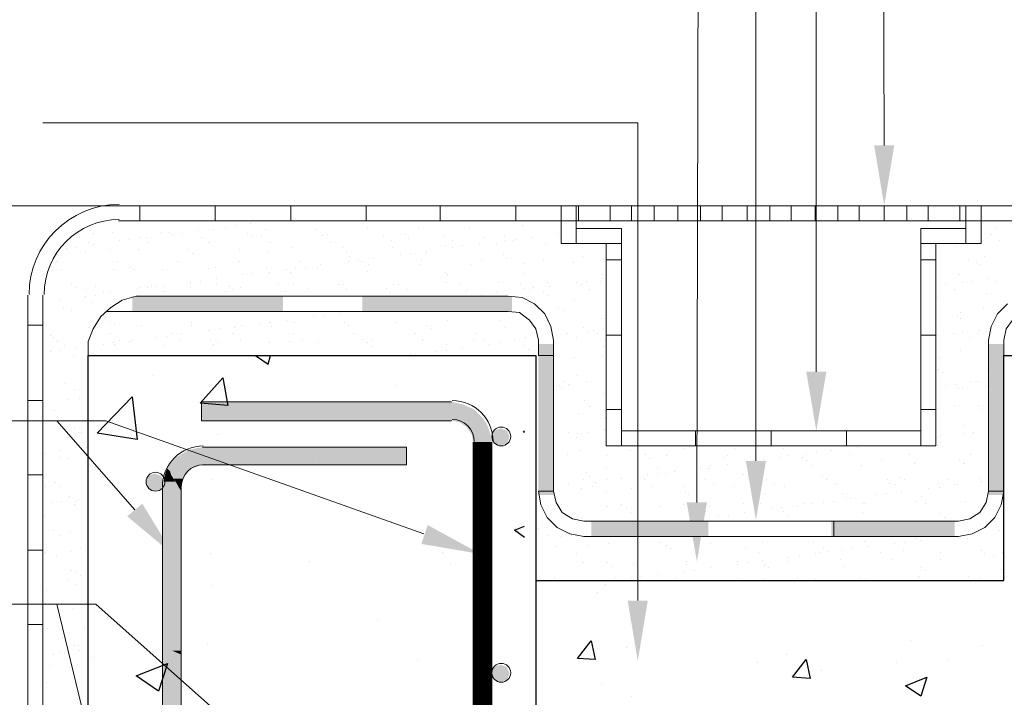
# Model space of a CAD drawing. Header units: metres. Extents: x -18 to 342, y 4 to 63.
# Tile 28 of 173: x 29.01 to 36.55, y 44.55 to 49.74. Entities that reach past the tile are written whole.
import ezdxf

# ---------------------------------------------------------------- set-up
doc = ezdxf.new("R2010")
doc.units = ezdxf.units.M
doc.header["$MEASUREMENT"] = 0
for name, color, linetype in [('PDF3_furn', 7, 'Continuous'), ('PDF3_hatch', 7, 'Continuous'), ('PDF3_hatch-borshi', 7, 'Continuous'), ('PDF3_Isogam', 7, 'Continuous'), ('PDF3_kaff', 7, 'Continuous'), ('PDF3_SECTION', 7, 'Continuous'), ('PDF3_textt', 7, 'Continuous'), ('PDF3_wall', 7, 'Continuous')]:
    doc.layers.add(name, color=color, linetype=linetype)

msp = doc.modelspace()

# ---------------------------------------------------------------- linework, layer by layer
at = {"layer": 'PDF3_furn', "lineweight": 18}
msp.add_lwpolyline([(36.2068, 48.3165), (33.2885, 48.3165), (33.2885, 48.2009), (36.2068, 48.2009)], close=True, dxfattribs=at)
for points in [[(33.5293, 48.3165), (33.5293, 48.2009)], [(33.6931, 48.3165), (33.6931, 48.2009)], [(33.8664, 48.3165), (33.8664, 48.2009)], [(34.0494, 48.3165), (34.0494, 48.2009)], [(34.2228, 48.3165), (34.2228, 48.2009)], [(34.3865, 48.3165), (34.3865, 48.2009)], [(34.5791, 48.3165), (34.5791, 48.2009)], [(34.7525, 48.3165), (34.7525, 48.2009)], [(34.9162, 48.3165), (34.9162, 48.2009)], [(35.0992, 48.3165), (35.0992, 48.2009)], [(35.2726, 48.3165), (35.2726, 48.2009)], [(35.4363, 48.3165), (35.4363, 48.2009)], [(35.6289, 48.3165), (35.6289, 48.2009)], [(35.8023, 48.3165), (35.8023, 48.2009)], [(35.966, 48.3165), (35.966, 48.2009)]]:
    msp.add_lwpolyline(points, dxfattribs=at)
at = {"layer": 'PDF3_hatch', "lineweight": 25}
for points in [[(30.8133, 47.1704), (30.9096, 47.103), (30.9289, 47.1704)], [(30.0332, 47.0163), (30.0332, 47.0163)], [(31.8824, 46.9393), (31.8824, 46.9393)], [(32.2965, 46.8044), (32.2965, 46.8044)], [(30.5244, 46.5636), (30.5244, 46.5636)], [(32.8744, 46.5829), (32.8648, 46.5829), (32.8744, 46.5925)], [(32.6625, 46.5059), (32.6625, 46.5059)], [(31.3527, 46.3325), (31.3527, 46.3325)], [(30.4859, 46.2169), (30.4859, 46.2169)], [(32.8744, 45.7739), (32.7974, 45.8317), (32.8744, 45.8606)], [(30.4666, 45.6487), (30.4666, 45.6487)], [(32.2484, 45.6583), (32.2484, 45.6583)], [(31.2275, 45.5909), (31.2275, 45.5909)], [(32.3062, 45.5716), (32.3062, 45.5716)], [(30.4859, 45.4079), (30.4859, 45.4079)], [(33.4908, 45.4175), (33.4908, 45.4175)], [(33.433, 45.3501), (33.433, 45.3501)], [(31.7476, 45.1382), (31.7476, 45.1382)], [(30.4473, 44.9649), (30.4473, 44.9649)], [(35.8312, 44.9841), (35.8312, 44.9841)], [(33.6545, 44.936), (33.6545, 44.936)], [(34.8777, 44.8782), (34.8777, 44.8782)], [(36.3802, 44.9456), (36.3802, 44.9456)], [(29.5805, 44.8589), (29.5805, 44.8589)], [(32.0558, 44.8397), (32.0558, 44.8397)], [(34.6562, 44.8204), (34.6562, 44.8204)], [(35.7252, 44.8204), (35.7252, 44.8204)], [(36.1105, 44.83), (36.1105, 44.83)], [(35.1474, 44.753), (35.1474, 44.753)], [(33.4619, 44.6567), (33.4619, 44.6567)], [(35.0414, 44.7145), (35.0414, 44.7145)], [(33.6931, 44.5604), (33.6931, 44.5604)]]:
    msp.add_lwpolyline(points, dxfattribs=at)
for points in [[(30.5629, 46.997), (30.6014, 46.7852), (30.3896, 46.8044)], [(29.5998, 46.5733), (29.8695, 46.8526), (29.908, 46.5251)], [(33.3849, 44.9841), (33.4138, 44.8397), (33.2789, 44.8493)], [(30.1391, 44.8108), (30.0717, 44.5989), (29.8984, 44.7145)], [(35.0318, 44.8397), (35.0607, 44.6952), (34.9258, 44.7048)], [(35.9564, 44.7048), (35.9082, 44.5604), (35.7927, 44.6374)]]:
    msp.add_lwpolyline(points, close=True, dxfattribs=at)
at = {"layer": 'PDF3_hatch-borshi', "lineweight": 18}
for points in [[(32.4314, 48.2009), (32.4314, 48.2009)], [(29.5516, 48.1239), (29.5516, 48.1239)], [(29.7154, 48.1143), (29.7154, 48.1143)], [(30.091, 48.1143), (30.091, 48.1143)], [(30.1584, 48.1143), (30.1584, 48.1143)], [(30.3799, 48.1239), (30.3799, 48.1239)], [(30.4955, 48.1335), (30.4955, 48.1335)], [(30.5822, 48.1528), (30.5822, 48.1528)], [(30.6592, 48.1624), (30.6592, 48.1624)], [(30.7748, 48.1817), (30.7748, 48.1817)], [(30.8904, 48.1335), (30.8904, 48.1335)], [(31.2756, 48.1335), (31.2756, 48.1335)], [(31.6705, 48.1528), (31.6705, 48.1528)], [(32.0654, 48.1528), (32.0654, 48.1528)], [(32.4506, 48.1528), (32.4506, 48.1528)], [(32.8551, 48.1624), (32.8551, 48.1624)], [(36.4861, 48.1528), (36.4861, 48.1528)], [(29.465, 48.0757), (29.465, 48.0757)], [(29.5709, 48.1046), (29.5709, 48.1046)], [(29.7732, 48.0468), (29.7732, 48.0468)], [(29.8502, 48.0565), (29.8502, 48.0565)], [(29.9273, 48.0757), (29.9273, 48.0757)], [(29.9754, 48.0757), (29.9754, 48.0757)], [(30.1777, 48.095), (30.1777, 48.095)], [(30.2547, 48.1046), (30.2547, 48.1046)], [(30.3992, 48.0757), (30.3992, 48.0757)], [(30.7555, 48.1046), (30.7555, 48.1046)], [(30.7844, 48.0854), (30.7844, 48.0854)], [(30.8615, 48.0854), (30.8615, 48.0854)], [(31.3238, 48.0854), (31.3238, 48.0854)], [(31.3623, 48.095), (31.3623, 48.095)], [(31.7957, 48.0854), (31.7957, 48.0854)], [(31.8535, 48.0468), (31.8535, 48.0468)], [(31.9594, 48.095), (31.9594, 48.095)], [(31.9883, 48.0661), (31.9883, 48.0661)], [(32.258, 48.0854), (32.258, 48.0854)], [(32.3254, 48.0468), (32.3254, 48.0468)], [(32.5662, 48.0757), (32.5662, 48.0757)], [(32.7203, 48.0854), (32.7203, 48.0854)], [(32.7299, 48.0468), (32.7299, 48.0468)], [(32.7877, 48.0468), (32.7877, 48.0468)], [(32.807, 48.0565), (32.807, 48.0565)], [(32.9322, 48.0757), (32.9322, 48.0757)], [(33.1344, 48.1046), (33.1344, 48.1046)], [(36.4476, 48.095), (36.4476, 48.095)], [(36.515, 48.0468), (36.515, 48.0468)], [(29.3686, 47.9891), (29.3686, 47.9891)], [(29.4457, 47.9987), (29.4457, 47.9987)], [(29.5324, 48.0372), (29.5324, 48.0372)], [(29.5709, 48.018), (29.5709, 48.018)], [(29.7057, 47.9794), (29.7057, 47.9794)], [(29.9176, 47.9794), (29.9176, 47.9794)], [(29.9947, 48.0372), (29.9947, 48.0372)], [(30.3029, 47.9794), (30.3029, 47.9794)], [(30.3029, 47.9794), (30.3029, 47.9794)], [(30.457, 48.0372), (30.457, 48.0372)], [(30.6881, 47.9794), (30.6881, 47.9794)], [(30.9289, 48.0372), (30.9289, 48.0372)], [(31.0926, 47.9987), (31.0926, 47.9987)], [(31.3912, 48.0372), (31.3912, 48.0372)], [(31.4779, 47.9987), (31.4779, 47.9987)], [(31.8631, 47.9987), (31.8631, 47.9987)], [(32.1232, 47.9698), (32.1232, 47.9698)], [(32.2676, 48.0083), (32.2676, 48.0083)], [(32.3254, 47.9987), (32.3254, 47.9987)], [(32.4025, 48.0083), (32.4025, 48.0083)], [(32.5277, 48.018), (32.5277, 48.018)], [(32.6625, 48.018), (32.6625, 48.018)], [(33.0381, 48.018), (33.0381, 48.018)], [(36.1779, 48.018), (36.1779, 48.018)], [(29.2916, 47.8927), (29.2916, 47.8927)], [(29.5131, 47.9602), (29.5131, 47.9602)], [(29.7539, 47.8927), (29.7539, 47.8927)], [(30.2162, 47.8927), (30.2162, 47.8927)], [(30.3318, 47.9505), (30.3318, 47.9505)], [(30.6881, 47.8927), (30.6881, 47.8927)], [(30.9096, 47.9602), (30.9096, 47.9602)], [(31.1504, 47.8927), (31.1504, 47.8927)], [(31.5068, 47.9602), (31.5068, 47.9602)], [(31.526, 47.8927), (31.526, 47.8927)], [(31.5357, 47.9313), (31.5357, 47.9313)], [(31.6031, 47.9024), (31.6031, 47.9024)], [(31.6223, 47.8927), (31.6223, 47.8927)], [(31.7187, 47.912), (31.7187, 47.912)], [(31.9209, 47.9409), (31.9209, 47.9409)], [(31.998, 47.9505), (31.998, 47.9505)], [(32.0846, 47.9024), (32.0846, 47.9024)], [(32.1135, 47.9505), (32.1135, 47.9505)], [(32.5469, 47.9024), (32.5469, 47.9024)], [(32.7107, 47.9409), (32.7107, 47.9409)], [(32.7396, 47.912), (32.7396, 47.912)], [(33.0189, 47.9024), (33.0189, 47.9024)], [(33.3174, 47.9313), (33.3174, 47.9313)], [(33.4812, 47.9024), (33.4812, 47.9024)], [(36.2742, 47.9024), (36.2742, 47.9024)], [(36.3994, 47.9313), (36.3994, 47.9313)], [(29.2531, 47.8542), (29.2531, 47.8542)], [(29.3301, 47.8253), (29.3301, 47.8253)], [(29.725, 47.8253), (29.725, 47.8253)], [(29.8502, 47.8446), (29.8502, 47.8446)], [(29.8791, 47.8253), (29.8791, 47.8253)], [(30.1006, 47.8253), (30.1006, 47.8253)], [(30.457, 47.835), (30.457, 47.835)], [(30.5051, 47.8446), (30.5051, 47.8446)], [(30.9, 47.8446), (30.9, 47.8446)], [(31.0541, 47.8253), (31.0541, 47.8253)], [(31.1215, 47.835), (31.1215, 47.835)], [(31.1986, 47.8446), (31.1986, 47.8446)], [(31.2853, 47.8446), (31.2853, 47.8446)], [(31.3141, 47.8639), (31.3141, 47.8639)], [(31.6705, 47.8157), (31.6705, 47.8157)], [(31.6801, 47.8639), (31.6801, 47.8639)], [(32.075, 47.8639), (32.075, 47.8639)], [(32.4603, 47.8639), (32.4603, 47.8639)], [(32.8648, 47.8735), (32.8648, 47.8735)], [(33.25, 47.8831), (33.25, 47.8831)], [(36.332, 47.8831), (36.332, 47.8831)], [(36.3609, 47.8639), (36.3609, 47.8639)], [(30.3896, 47.7386), (30.3896, 47.7386)], [(30.5148, 47.7579), (30.5148, 47.7579)], [(30.717, 47.7868), (30.717, 47.7868)], [(30.7941, 47.7964), (30.7941, 47.7964)], [(30.9193, 47.8061), (30.9193, 47.8061)], [(31.083, 47.8061), (31.083, 47.8061)], [(32.2676, 47.8061), (32.2676, 47.8061)], [(32.2869, 47.7868), (32.2869, 47.7868)], [(32.8744, 47.7964), (32.8744, 47.7964)], [(33.3463, 47.7386), (33.3463, 47.7386)], [(33.4523, 47.7386), (33.4523, 47.7386)], [(33.4715, 47.7868), (33.4715, 47.7868)], [(33.4715, 47.7579), (33.4715, 47.7579)], [(33.5004, 47.7675), (33.5004, 47.7675)], [(36.2068, 47.7868), (36.2068, 47.7868)], [(36.3031, 47.7386), (36.3031, 47.7386)], [(36.4283, 47.7579), (36.4283, 47.7579)], [(36.4861, 47.7386), (36.4861, 47.7386)], [(29.4072, 47.7194), (29.4072, 47.7194)], [(29.4361, 47.6905), (29.4361, 47.6905)], [(29.5227, 47.6712), (29.5227, 47.6712)], [(29.5902, 47.7001), (29.5902, 47.7001)], [(29.648, 47.6616), (29.648, 47.6616)], [(29.908, 47.6809), (29.908, 47.6809)], [(29.9273, 47.6905), (29.9273, 47.6905)], [(29.985, 47.6905), (29.985, 47.6905)], [(30.0139, 47.7001), (30.0139, 47.7001)], [(30.0525, 47.7001), (30.0525, 47.7001)], [(30.1102, 47.7001), (30.1102, 47.7001)], [(30.1102, 47.6616), (30.1102, 47.6616)], [(30.3125, 47.729), (30.3125, 47.729)], [(30.3125, 47.6905), (30.3125, 47.6905)], [(30.5148, 47.7098), (30.5148, 47.7098)], [(30.5822, 47.6616), (30.5822, 47.6616)], [(30.6111, 47.7001), (30.6111, 47.7001)], [(30.64, 47.6712), (30.64, 47.6712)], [(30.6978, 47.6905), (30.6978, 47.6905)], [(30.9867, 47.7098), (30.9867, 47.7098)], [(31.0445, 47.6616), (31.0445, 47.6616)], [(31.1023, 47.7098), (31.1023, 47.7098)], [(31.2178, 47.6809), (31.2178, 47.6809)], [(31.449, 47.7098), (31.449, 47.7098)], [(31.4875, 47.7098), (31.4875, 47.7098)], [(31.5068, 47.6712), (31.5068, 47.6712)], [(31.815, 47.6809), (31.815, 47.6809)], [(31.8728, 47.7098), (31.8728, 47.7098)], [(31.9113, 47.7098), (31.9113, 47.7098)], [(31.9787, 47.6712), (31.9787, 47.6712)], [(32.2773, 47.729), (32.2773, 47.729)], [(32.3832, 47.7098), (32.3832, 47.7098)], [(32.4217, 47.6616), (32.4217, 47.6616)], [(32.441, 47.6712), (32.441, 47.6712)], [(32.6721, 47.729), (32.6721, 47.729)], [(32.8455, 47.7098), (32.8455, 47.7098)], [(32.8648, 47.6809), (32.8648, 47.6809)], [(32.9129, 47.6712), (32.9129, 47.6712)], [(32.9418, 47.6905), (32.9418, 47.6905)], [(33.0189, 47.6616), (33.0189, 47.6616)], [(33.0478, 47.729), (33.0478, 47.729)], [(33.067, 47.7001), (33.067, 47.7001)], [(33.2693, 47.729), (33.2693, 47.729)], [(33.3078, 47.7098), (33.3078, 47.7098)], [(33.3752, 47.6712), (33.3752, 47.6712)], [(36.1009, 47.7194), (36.1009, 47.7194)], [(36.1683, 47.6712), (36.1683, 47.6712)], [(36.2261, 47.729), (36.2261, 47.729)], [(29.3109, 47.5942), (29.3109, 47.5942)], [(29.5131, 47.6231), (29.5131, 47.6231)], [(29.5902, 47.6327), (29.5902, 47.6327)], [(29.7057, 47.652), (29.7057, 47.652)], [(31.8439, 47.652), (31.8439, 47.652)], [(32.5469, 47.6327), (32.5469, 47.6327)], [(32.6625, 47.652), (32.6625, 47.652)], [(33.0478, 47.6327), (33.0478, 47.6327)], [(33.2597, 47.5942), (33.2597, 47.5942)], [(36.0334, 47.6134), (36.0334, 47.6134)], [(36.4091, 47.6423), (36.4091, 47.6423)], [(29.3398, 47.5364), (29.3398, 47.5364)], [(29.4072, 47.5171), (29.4072, 47.5171)], [(29.5613, 47.5749), (29.5613, 47.5749)], [(33.1344, 47.5268), (33.1344, 47.5268)], [(33.173, 47.5171), (33.173, 47.5171)], [(36.3898, 47.5268), (36.3898, 47.5268)], [(31.0541, 47.4401), (31.0541, 47.4401)], [(31.2564, 47.469), (31.2564, 47.469)], [(31.3334, 47.4786), (31.3334, 47.4786)], [(31.4586, 47.4882), (31.4586, 47.4882)], [(32.2869, 47.4401), (32.2869, 47.4401)], [(32.5951, 47.5075), (32.5951, 47.5075)], [(32.6818, 47.4401), (32.6818, 47.4401)], [(33.0574, 47.4401), (33.0574, 47.4401)], [(33.4619, 47.4497), (33.4619, 47.4497)], [(36.1875, 47.4786), (36.1875, 47.4786)], [(36.2164, 47.4979), (36.2164, 47.4979)], [(36.2164, 47.4497), (36.2164, 47.4497)], [(29.5324, 47.3823), (29.5324, 47.3823)], [(29.7057, 47.4304), (29.7057, 47.4304)], [(29.7346, 47.4112), (29.7346, 47.4112)], [(29.9369, 47.4016), (29.9369, 47.4016)], [(30.3221, 47.4208), (30.3221, 47.4208)], [(30.3221, 47.4016), (30.3221, 47.4016)], [(30.457, 47.363), (30.457, 47.363)], [(30.534, 47.3727), (30.534, 47.3727)], [(30.6496, 47.3823), (30.6496, 47.3823)], [(30.7074, 47.4016), (30.7074, 47.4016)], [(30.8519, 47.4112), (30.8519, 47.4112)], [(30.9193, 47.4208), (30.9193, 47.4208)], [(30.9289, 47.4208), (30.9289, 47.4208)], [(30.9385, 47.3919), (30.9385, 47.3919)], [(31.1119, 47.4208), (31.1119, 47.4208)], [(31.4971, 47.4208), (31.4971, 47.4208)], [(31.526, 47.4016), (31.526, 47.4016)], [(31.8824, 47.4208), (31.8824, 47.4208)], [(32.1232, 47.4016), (32.1232, 47.4016)], [(32.1521, 47.3727), (32.1521, 47.3727)], [(32.7299, 47.3823), (32.7299, 47.3823)], [(33.3271, 47.3823), (33.3271, 47.3823)], [(33.4041, 47.363), (33.4041, 47.363)], [(33.4812, 47.3727), (33.4812, 47.3727)], [(36.3609, 47.363), (36.3609, 47.363)], [(36.4379, 47.3727), (36.4379, 47.3727)], [(29.2434, 47.3245), (29.2434, 47.3245)], [(29.2627, 47.3052), (29.2627, 47.3052)], [(29.3012, 47.286), (29.3012, 47.286)], [(29.7057, 47.3341), (29.7057, 47.3341)], [(29.7732, 47.286), (29.7732, 47.286)], [(29.8695, 47.286), (29.8695, 47.286)], [(30.0525, 47.3052), (30.0525, 47.3052)], [(30.1295, 47.3149), (30.1295, 47.3149)], [(30.168, 47.3341), (30.168, 47.3341)], [(30.2355, 47.286), (30.2355, 47.286)], [(30.2451, 47.3341), (30.2451, 47.3341)], [(30.4666, 47.286), (30.4666, 47.286)], [(30.64, 47.3341), (30.64, 47.3341)], [(30.6978, 47.2956), (30.6978, 47.2956)], [(31.1023, 47.3341), (31.1023, 47.3341)], [(31.1697, 47.2956), (31.1697, 47.2956)], [(31.5646, 47.3341), (31.5646, 47.3341)], [(31.632, 47.2956), (31.632, 47.2956)], [(31.6994, 47.286), (31.6994, 47.286)], [(32.0365, 47.3341), (32.0365, 47.3341)], [(32.0943, 47.2956), (32.0943, 47.2956)], [(32.0943, 47.286), (32.0943, 47.286)], [(32.4795, 47.286), (32.4795, 47.286)], [(32.4988, 47.3341), (32.4988, 47.3341)], [(32.5662, 47.2956), (32.5662, 47.2956)], [(32.7974, 47.286), (32.7974, 47.286)], [(32.884, 47.3052), (32.884, 47.3052)], [(32.9707, 47.3341), (32.9707, 47.3341)], [(33.2019, 47.3341), (33.2019, 47.3341)], [(33.2693, 47.3052), (33.2693, 47.3052)], [(33.356, 47.3534), (33.356, 47.3534)], [(33.433, 47.3341), (33.433, 47.3341)], [(33.4908, 47.2956), (33.4908, 47.2956)], [(36.0334, 47.3245), (36.0334, 47.3245)], [(36.1586, 47.3341), (36.1586, 47.3341)], [(36.2261, 47.3438), (36.2261, 47.3438)], [(36.2838, 47.3052), (36.2838, 47.3052)], [(36.3416, 47.3341), (36.3416, 47.3341)], [(36.4091, 47.3534), (36.4091, 47.3534)], [(29.2916, 47.2764), (29.2916, 47.2764)], [(29.3205, 47.2089), (29.3205, 47.2089)], [(29.3494, 47.2475), (29.3494, 47.2475)], [(29.4457, 47.2282), (29.4457, 47.2282)], [(29.648, 47.2571), (29.648, 47.2571)], [(29.725, 47.2667), (29.725, 47.2667)], [(29.7346, 47.2571), (29.7346, 47.2571)], [(29.8502, 47.2764), (29.8502, 47.2764)], [(30.1199, 47.2475), (30.1199, 47.2475)], [(30.4955, 47.2571), (30.4955, 47.2571)], [(30.5244, 47.2667), (30.5244, 47.2667)], [(30.9193, 47.2667), (30.9193, 47.2667)], [(31.0734, 47.2764), (31.0734, 47.2764)], [(31.2949, 47.2667), (31.2949, 47.2667)], [(31.6705, 47.2667), (31.6705, 47.2667)], [(31.6994, 47.2378), (31.6994, 47.2378)], [(32.2773, 47.2571), (32.2773, 47.2571)], [(32.2773, 47.2089), (32.2773, 47.2089)], [(32.4025, 47.2282), (32.4025, 47.2282)], [(32.6047, 47.2571), (32.6047, 47.2571)], [(32.6818, 47.2667), (32.6818, 47.2667)], [(32.8744, 47.2475), (32.8744, 47.2475)], [(32.9033, 47.2186), (32.9033, 47.2186)], [(33.4812, 47.2378), (33.4812, 47.2378)], [(36.2164, 47.2089), (36.2164, 47.2089)], [(29.2434, 47.1993), (29.2434, 47.1993)], [(29.4168, 47.1608), (29.4168, 47.1608)], [(31.998, 47.18), (31.998, 47.18)], [(32.2002, 47.1993), (32.2002, 47.1993)], [(33.2597, 47.1511), (33.2597, 47.1511)], [(33.4715, 47.1704), (33.4715, 47.1704)], [(36.0527, 47.1511), (36.0527, 47.1511)], [(36.0431, 47.0645), (36.0431, 47.0645)], [(36.4187, 47.0645), (36.4187, 47.0645)], [(33.2789, 47.0163), (33.2789, 47.0163)], [(36.072, 47.0356), (36.072, 47.0356)], [(29.359, 46.9585), (29.359, 46.9585)], [(29.359, 46.9585), (29.359, 46.9585)], [(29.4264, 46.9104), (29.4264, 46.9104)], [(33.1441, 46.9393), (33.1441, 46.9393)], [(33.1537, 46.92), (33.1537, 46.92)], [(33.1826, 46.9682), (33.1826, 46.9682)], [(33.2115, 46.9393), (33.2115, 46.9393)], [(33.2211, 46.9489), (33.2211, 46.9489)], [(33.3463, 46.9682), (33.3463, 46.9682)], [(36.1009, 46.9393), (36.1009, 46.9393)], [(36.1779, 46.9489), (36.1779, 46.9489)], [(36.1972, 46.92), (36.1972, 46.92)], [(36.2261, 46.92), (36.2261, 46.92)], [(36.2935, 46.9682), (36.2935, 46.9682)], [(36.3416, 46.9682), (36.3416, 46.9682)], [(36.4091, 46.9296), (36.4091, 46.9296)], [(29.3783, 46.8333), (29.3783, 46.8333)], [(29.465, 46.8429), (29.465, 46.8429)], [(33.4812, 46.8815), (33.4812, 46.8815)], [(33.3367, 46.8237), (33.3367, 46.8237)], [(33.3752, 46.7755), (33.3752, 46.7755)], [(36.0334, 46.7659), (36.0334, 46.7659)], [(36.1683, 46.7852), (36.1683, 46.7852)], [(36.3513, 46.7852), (36.3513, 46.7852)], [(36.3802, 46.7563), (36.3802, 46.7563)], [(29.2723, 46.7466), (29.2723, 46.7466)], [(33.2885, 46.7274), (33.2885, 46.7274)], [(33.4908, 46.6888), (33.4908, 46.6888)], [(29.3686, 46.6696), (29.3686, 46.6696)], [(29.4264, 46.6118), (29.4264, 46.6118)], [(36.2357, 46.6311), (36.2357, 46.6311)], [(29.4553, 46.5829), (29.4553, 46.5829)], [(29.4842, 46.5829), (29.4842, 46.5829)], [(33.2115, 46.5829), (33.2115, 46.5829)], [(33.2693, 46.5444), (33.2693, 46.5444)], [(33.2789, 46.5733), (33.2789, 46.5733)], [(33.356, 46.5829), (33.356, 46.5829)], [(33.4812, 46.6022), (33.4812, 46.6022)], [(33.4908, 46.5925), (33.4908, 46.5925)], [(36.0334, 46.5444), (36.0334, 46.5444)], [(36.0623, 46.554), (36.0623, 46.554)], [(36.2357, 46.5733), (36.2357, 46.5733)], [(36.3127, 46.5829), (36.3127, 46.5829)], [(29.5227, 46.4673), (29.5227, 46.4673)], [(34.0879, 46.4577), (34.0879, 46.4577)], [(34.4828, 46.4577), (34.4828, 46.4577)], [(34.8584, 46.4577), (34.8584, 46.4577)], [(35.2629, 46.477), (35.2629, 46.477)], [(35.4267, 46.4673), (35.4267, 46.4673)], [(36.0334, 46.477), (36.0334, 46.477)], [(36.0623, 46.5059), (36.0623, 46.5059)], [(29.1953, 46.4192), (29.1953, 46.4192)], [(29.3109, 46.3903), (29.3109, 46.3903)], [(29.3205, 46.4384), (29.3205, 46.4384)], [(29.3783, 46.3806), (29.3783, 46.3806)], [(33.2019, 46.4095), (33.2019, 46.4095)], [(33.2982, 46.4384), (33.2982, 46.4384)], [(33.5004, 46.3999), (33.5004, 46.3999)], [(33.6834, 46.4384), (33.6834, 46.4384)], [(33.799, 46.4095), (33.799, 46.4095)], [(33.8279, 46.3806), (33.8279, 46.3806)], [(33.9627, 46.3999), (33.9627, 46.3999)], [(34.4058, 46.3903), (34.4058, 46.3903)], [(34.425, 46.3999), (34.425, 46.3999)], [(34.8295, 46.3903), (34.8295, 46.3903)], [(34.897, 46.3999), (34.897, 46.3999)], [(35.0029, 46.3903), (35.0029, 46.3903)], [(35.0318, 46.4095), (35.0318, 46.4095)], [(35.1088, 46.4288), (35.1088, 46.4288)], [(35.2244, 46.4384), (35.2244, 46.4384)], [(35.3593, 46.4095), (35.3593, 46.4095)], [(35.8216, 46.4095), (35.8216, 46.4095)], [(36.2935, 46.4095), (36.2935, 46.4095)], [(33.5004, 46.3036), (33.5004, 46.3036)], [(33.8953, 46.3036), (33.8953, 46.3036)], [(34.2228, 46.3036), (34.2228, 46.3036)], [(34.2806, 46.3036), (34.2806, 46.3036)], [(34.2998, 46.3229), (34.2998, 46.3229)], [(34.425, 46.3325), (34.425, 46.3325)], [(34.6273, 46.3614), (34.6273, 46.3614)], [(34.6851, 46.3229), (34.6851, 46.3229)], [(34.7043, 46.371), (34.7043, 46.371)], [(35.0318, 46.3614), (35.0318, 46.3614)], [(35.0703, 46.3229), (35.0703, 46.3229)], [(35.4556, 46.3229), (35.4556, 46.3229)], [(35.6097, 46.371), (35.6097, 46.371)], [(35.8601, 46.3421), (35.8601, 46.3421)], [(36.2068, 46.371), (36.2068, 46.371)], [(36.2357, 46.3421), (36.2357, 46.3421)], [(36.2453, 46.3421), (36.2453, 46.3421)], [(33.0959, 46.2843), (33.0959, 46.2843)], [(33.3463, 46.2747), (33.3463, 46.2747)], [(33.3752, 46.2458), (33.3752, 46.2458)], [(33.8183, 46.2554), (33.8183, 46.2554)], [(33.8953, 46.2651), (33.8953, 46.2651)], [(33.9531, 46.2651), (33.9531, 46.2651)], [(34.0205, 46.2843), (34.0205, 46.2843)], [(34.5502, 46.2554), (34.5502, 46.2554)], [(35.157, 46.2458), (35.157, 46.2458)], [(35.7541, 46.2362), (35.7541, 46.2362)], [(29.2049, 46.1688), (29.2049, 46.1688)], [(29.282, 46.1977), (29.282, 46.1977)], [(29.3109, 46.1688), (29.3109, 46.1688)], [(33.2115, 46.1784), (33.2115, 46.1784)], [(33.3271, 46.2169), (33.3271, 46.2169)], [(33.3945, 46.1688), (33.3945, 46.1688)], [(33.4138, 46.1977), (33.4138, 46.1977)], [(33.5004, 46.2169), (33.5004, 46.2169)], [(33.616, 46.2265), (33.616, 46.2265)], [(33.7894, 46.2169), (33.7894, 46.2169)], [(33.8568, 46.1688), (33.8568, 46.1688)], [(34.0976, 46.1688), (34.0976, 46.1688)], [(34.2613, 46.2169), (34.2613, 46.2169)], [(34.3191, 46.1784), (34.3191, 46.1784)], [(34.4828, 46.1688), (34.4828, 46.1688)], [(34.5791, 46.2265), (34.5791, 46.2265)], [(34.7236, 46.2169), (34.7236, 46.2169)], [(34.791, 46.1784), (34.791, 46.1784)], [(34.8681, 46.1688), (34.8681, 46.1688)], [(35.1859, 46.2169), (35.1859, 46.2169)], [(35.2533, 46.1784), (35.2533, 46.1784)], [(35.2726, 46.188), (35.2726, 46.188)], [(35.6578, 46.2169), (35.6578, 46.2169)], [(35.6675, 46.188), (35.6675, 46.188)], [(35.7156, 46.1784), (35.7156, 46.1784)], [(35.783, 46.2169), (35.783, 46.2169)], [(36.0431, 46.188), (36.0431, 46.188)], [(36.0527, 46.1591), (36.0527, 46.1591)], [(36.1201, 46.2169), (36.1201, 46.2169)], [(36.1683, 46.1784), (36.1683, 46.1784)], [(36.1875, 46.1784), (36.1875, 46.1784)], [(36.3609, 46.2265), (36.3609, 46.2265)], [(36.3705, 46.2073), (36.3705, 46.2073)], [(29.3879, 46.0917), (29.3879, 46.0917)], [(33.3078, 46.1495), (33.3078, 46.1495)], [(33.5004, 46.1302), (33.5004, 46.1302)], [(33.6931, 46.1495), (33.6931, 46.1495)], [(34.1072, 46.1206), (34.1072, 46.1206)], [(34.1265, 46.1013), (34.1265, 46.1013)], [(34.714, 46.111), (34.714, 46.111)], [(35.3111, 46.111), (35.3111, 46.111)], [(35.34, 46.0821), (35.34, 46.0821)], [(35.5711, 46.1013), (35.5711, 46.1013)], [(35.6482, 46.111), (35.6482, 46.111)], [(35.7638, 46.1206), (35.7638, 46.1206)], [(35.9179, 46.0917), (35.9179, 46.0917)], [(35.966, 46.1495), (35.966, 46.1495)], [(29.2531, 46.0436), (29.2531, 46.0436)], [(29.3301, 46.0532), (29.3301, 46.0532)], [(29.4264, 46.0243), (29.4264, 46.0243)], [(29.4361, 46.0532), (29.4361, 46.0532)], [(29.4553, 46.0628), (29.4553, 46.0628)], [(33.1537, 46.0243), (33.1537, 46.0243)], [(33.5101, 46.0147), (33.5101, 46.0147)], [(33.616, 46.0243), (33.616, 46.0243)], [(33.9049, 46.0147), (33.9049, 46.0147)], [(34.0879, 46.0243), (34.0879, 46.0243)], [(34.2902, 46.0147), (34.2902, 46.0147)], [(34.5502, 46.0339), (34.5502, 46.0339)], [(34.6851, 46.0339), (34.6851, 46.0339)], [(34.8392, 46.005), (34.8392, 46.005)], [(34.9644, 46.0147), (34.9644, 46.0147)], [(35.0125, 46.0339), (35.0125, 46.0339)], [(35.0799, 46.0339), (35.0799, 46.0339)], [(35.1666, 46.0436), (35.1666, 46.0436)], [(35.2437, 46.0532), (35.2437, 46.0532)], [(35.3689, 46.0725), (35.3689, 46.0725)], [(35.4652, 46.0339), (35.4652, 46.0339)], [(35.4845, 46.0339), (35.4845, 46.0339)], [(35.8697, 46.0532), (35.8697, 46.0532)], [(35.9468, 46.0339), (35.9468, 46.0339)], [(36.255, 46.0532), (36.255, 46.0532)], [(36.5439, 46.0628), (36.5439, 46.0628)], [(29.1953, 45.9472), (29.1953, 45.9472)], [(33.6545, 45.9954), (33.6545, 45.9954)], [(33.6834, 45.9665), (33.6834, 45.9665)], [(34.2613, 45.9761), (34.2613, 45.9761)], [(34.3576, 45.9376), (34.3576, 45.9376)], [(34.4347, 45.9472), (34.4347, 45.9472)], [(34.5599, 45.9665), (34.5599, 45.9665)], [(34.7621, 45.9954), (34.7621, 45.9954)], [(34.8584, 45.9761), (34.8584, 45.9761)], [(34.8873, 45.9472), (34.8873, 45.9472)], [(35.4652, 45.9665), (35.4652, 45.9665)], [(36.0623, 45.9569), (36.0623, 45.9569)], [(36.0912, 45.928), (36.0912, 45.928)], [(34.1554, 45.9087), (34.1554, 45.9087)], [(29.2627, 45.8317), (29.2627, 45.8317)], [(29.3205, 45.7931), (29.3205, 45.7931)], [(29.3975, 45.8124), (29.3975, 45.8124)], [(32.9803, 45.8413), (32.9803, 45.8413)], [(33.0478, 45.7931), (33.0478, 45.7931)], [(33.1537, 45.7835), (33.1537, 45.7835)], [(33.2308, 45.7931), (33.2308, 45.7931)], [(36.1105, 45.7835), (36.1105, 45.7835)], [(36.3031, 45.8028), (36.3031, 45.8028)], [(36.515, 45.8317), (36.515, 45.8317)], [(33.1152, 45.7065), (33.1152, 45.7065)], [(33.3656, 45.7161), (33.3656, 45.7161)], [(33.5197, 45.7257), (33.5197, 45.7257)], [(33.9146, 45.7354), (33.9146, 45.7354)], [(33.9627, 45.7161), (33.9627, 45.7161)], [(34.2998, 45.7257), (34.2998, 45.7257)], [(34.6947, 45.745), (34.6947, 45.745)], [(35.0896, 45.745), (35.0896, 45.745)], [(35.4748, 45.745), (35.4748, 45.745)], [(35.5037, 45.7065), (35.5037, 45.7065)], [(35.706, 45.7257), (35.706, 45.7257)], [(35.783, 45.7354), (35.783, 45.7354)], [(35.8793, 45.7643), (35.8793, 45.7643)], [(35.9082, 45.7546), (35.9082, 45.7546)], [(36.2646, 45.7643), (36.2646, 45.7643)], [(29.1953, 45.6487), (29.1953, 45.6487)], [(29.2049, 45.6583), (29.2049, 45.6583)], [(29.2916, 45.639), (29.2916, 45.639)], [(29.3975, 45.6679), (29.3975, 45.6679)], [(29.4746, 45.6872), (29.4746, 45.6872)], [(33.2693, 45.6487), (33.2693, 45.6487)], [(33.7412, 45.6487), (33.7412, 45.6487)], [(33.9916, 45.6872), (33.9916, 45.6872)], [(34.2035, 45.6583), (34.2035, 45.6583)], [(34.5695, 45.6968), (34.5695, 45.6968)], [(34.6658, 45.6583), (34.6658, 45.6583)], [(34.9836, 45.6294), (34.9836, 45.6294)], [(35.0992, 45.6487), (35.0992, 45.6487)], [(35.1377, 45.6583), (35.1377, 45.6583)], [(35.1666, 45.6968), (35.1666, 45.6968)], [(35.1955, 45.6679), (35.1955, 45.6679)], [(35.3015, 45.6776), (35.3015, 45.6776)], [(35.3785, 45.6872), (35.3785, 45.6872)], [(35.6, 45.6583), (35.6, 45.6583)], [(35.7734, 45.6776), (35.7734, 45.6776)], [(36.0623, 45.6583), (36.0623, 45.6583)], [(36.3705, 45.6776), (36.3705, 45.6776)], [(36.3994, 45.6487), (36.3994, 45.6487)], [(36.4668, 45.6294), (36.4668, 45.6294)], [(36.5343, 45.6583), (36.5343, 45.6583)], [(33.3271, 45.5813), (33.3271, 45.5813)], [(33.5101, 45.5813), (33.5101, 45.5813)], [(33.539, 45.5524), (33.539, 45.5524)], [(33.7123, 45.5716), (33.7123, 45.5716)], [(34.1168, 45.5909), (34.1168, 45.5909)], [(34.1168, 45.5716), (34.1168, 45.5716)], [(34.5021, 45.5909), (34.5021, 45.5909)], [(34.5021, 45.5716), (34.5021, 45.5716)], [(34.5791, 45.5813), (34.5791, 45.5813)], [(34.6947, 45.6005), (34.6947, 45.6005)], [(34.714, 45.562), (34.714, 45.562)], [(34.8873, 45.5909), (34.8873, 45.5909)], [(34.897, 45.6198), (34.897, 45.6198)], [(35.2918, 45.6102), (35.2918, 45.6102)], [(35.3207, 45.5524), (35.3207, 45.5524)], [(35.6867, 45.6102), (35.6867, 45.6102)], [(36.0623, 45.6102), (36.0623, 45.6102)], [(29.4072, 45.5235), (29.4072, 45.5235)], [(29.4457, 45.5042), (29.4457, 45.5042)], [(29.4746, 45.4849), (29.4746, 45.4849)], [(33.7701, 45.4753), (33.7701, 45.4753)], [(33.8953, 45.4946), (33.8953, 45.4946)], [(34.0976, 45.5138), (34.0976, 45.5138)], [(34.1746, 45.5235), (34.1746, 45.5235)], [(34.2998, 45.5427), (34.2998, 45.5427)], [(34.7429, 45.5427), (34.7429, 45.5427)], [(35.889, 45.4753), (35.889, 45.4753)], [(35.9179, 45.5427), (35.9179, 45.5427)], [(35.9468, 45.5235), (35.9468, 45.5235)], [(36.2742, 45.4753), (36.2742, 45.4753)], [(36.5246, 45.5331), (36.5246, 45.5331)], [(29.3783, 45.4561), (29.3783, 45.4561)], [(29.4457, 45.4175), (29.4457, 45.4175)], [(33.0574, 45.4464), (33.0574, 45.4464)], [(33.1056, 45.4657), (33.1056, 45.4657)], [(33.5679, 45.4657), (33.5679, 45.4657)], [(33.6931, 45.4657), (33.6931, 45.4657)], [(33.9242, 45.4464), (33.9242, 45.4464)], [(34.0398, 45.4657), (34.0398, 45.4657)], [(34.5021, 45.4657), (34.5021, 45.4657)], [(34.7043, 45.4561), (34.7043, 45.4561)], [(34.9644, 45.4657), (34.9644, 45.4657)], [(35.0992, 45.4561), (35.0992, 45.4561)], [(35.4363, 45.4657), (35.4363, 45.4657)], [(35.4845, 45.4561), (35.4845, 45.4561)], [(35.8986, 45.4657), (35.8986, 45.4657)], [(36.3609, 45.4657), (36.3609, 45.4657)], [(29.2145, 45.3694), (29.2145, 45.3694)], [(29.2049, 45.2731), (29.2049, 45.2731)], [(29.2049, 45.2634), (29.2049, 45.2634)], [(29.3301, 45.2731), (29.3301, 45.2731)], [(29.4168, 45.2345), (29.4168, 45.2345)], [(29.2242, 45.0804), (29.2242, 45.0804)], [(29.3012, 45.0901), (29.3012, 45.0901)], [(29.3301, 45.0708), (29.3301, 45.0708)], [(29.5035, 45.0804), (29.5035, 45.0804)], [(29.2627, 44.8782), (29.2627, 44.8782)], [(29.3205, 44.8974), (29.3205, 44.8974)], [(29.3494, 44.8878), (29.3494, 44.8878)], [(29.4264, 44.9456), (29.4264, 44.9456)], [(29.4553, 44.9456), (29.4553, 44.9456)], [(29.465, 44.9071), (29.465, 44.9071)], [(29.2338, 44.7915), (29.2338, 44.7915)], [(29.2145, 44.6663), (29.2145, 44.6663)], [(29.4361, 44.6567), (29.4361, 44.6567)]]:
    msp.add_lwpolyline(points, dxfattribs=at)
at = {"layer": 'PDF3_Isogam', "lineweight": 13}
for points in [[(36.5439, 47.1704), (36.5439, 47.286), (36.5632, 47.3727), (36.6113, 47.4401), (36.6884, 47.4979), (36.775, 47.5075), (38.7976, 47.5075), (39.4429, 48.1432)], [(36.5728, 47.5653), (36.4957, 47.4882), (36.4476, 47.3919), (36.4283, 47.286), (36.4283, 46.1302), (36.4091, 46.0436), (36.3609, 45.9665), (36.2838, 45.9184), (36.1972, 45.8991), (33.3271, 45.8991), (33.2404, 45.9184), (33.1633, 45.9665), (33.1152, 46.0436), (33.0959, 46.1302), (33.0959, 47.286), (33.0767, 47.3919), (33.0285, 47.4882), (32.9515, 47.5653), (32.8551, 47.6134), (32.7492, 47.6231), (29.8984, 47.6231), (29.7924, 47.5942), (29.7057, 47.5364), (29.6287, 47.469), (29.5709, 47.3727), (29.5324, 47.2764), (29.5324, 47.1704)], [(33.0959, 47.1704), (32.9803, 47.1704), (32.9803, 47.286), (32.9611, 47.3727), (32.9129, 47.4401), (32.8359, 47.4979), (32.7492, 47.5075), (29.6672, 47.5075)], [(33.0959, 46.1302), (32.9803, 46.1302), (32.9996, 46.0243), (33.0478, 45.928), (33.1248, 45.8509), (33.2211, 45.8028), (33.3271, 45.7835), (36.1972, 45.7835), (36.3031, 45.8028), (36.3994, 45.8509), (36.4765, 45.928), (36.5246, 46.0243), (36.5439, 46.1302), (36.4283, 46.1302)], [(35.2437, 45.8991), (35.2437, 45.7835)]]:
    msp.add_lwpolyline(points, dxfattribs=at)
at = {"layer": 'PDF3_Isogam', "transparency": 33554559}
for points in [[(29.8695, 47.5075), (31.0252, 47.5075), (29.8695, 47.6231)], [(31.0252, 47.5075), (29.8695, 47.6231), (31.0252, 47.6231)], [(31.632, 47.5075), (32.7781, 47.5075), (31.632, 47.6231)], [(32.7781, 47.5075), (31.632, 47.6231), (32.7781, 47.6231)], [(32.9803, 46.1013), (33.0959, 46.1013), (32.9803, 47.2571)], [(33.0959, 46.1013), (32.9803, 47.2571), (33.0959, 47.2571)], [(36.4283, 46.1013), (36.5439, 46.1013), (36.4283, 47.2571)], [(36.5439, 46.1013), (36.4283, 47.2571), (36.5439, 47.2571)], [(33.3849, 45.7835), (34.2806, 45.7835), (33.3849, 45.8991)], [(34.2806, 45.7835), (33.3849, 45.8991), (34.2806, 45.8991)], [(35.2244, 45.7835), (36.1683, 45.7835), (35.2244, 45.8991)], [(36.1683, 45.7835), (35.2244, 45.8991), (36.1683, 45.8991)]]:
    msp.add_solid(points, dxfattribs=at)
at = {"layer": 'PDF3_kaff', "lineweight": 20}
for points in [[(-0.3147, 48.3165), (29.7635, 48.3165), (30.7941, 48.3165)], [(29.9273, 48.3165), (29.9273, 48.2009)], [(30.1006, 48.3165), (37.9886, 48.3165), (37.9886, 48.2009)], [(30.5051, 48.3165), (30.5051, 48.2009)], [(31.083, 48.3165), (31.083, 48.2009)], [(31.6609, 48.3165), (31.6609, 48.2009)], [(32.2291, 48.3165), (32.2291, 48.2009)], [(32.807, 48.3165), (32.807, 48.2009)], [(33.1537, 48.3165), (33.1537, 48.0276), (33.616, 48.0276)], [(33.2693, 48.3165), (33.2693, 48.0276)], [(36.3705, 48.3165), (36.3705, 48.0276), (35.9082, 48.0276)], [(36.255, 48.3165), (36.255, 48.0276)], [(29.7635, 48.2009), (30.7941, 48.2009)], [(30.0428, 48.2009), (38.0175, 48.2009)], [(33.2693, 48.1432), (33.616, 48.1432), (33.2693, 48.1432)], [(33.616, 48.1432), (33.616, 46.5925), (35.9082, 46.5925), (35.9082, 48.1432)], [(36.255, 48.1432), (35.9082, 48.1432), (36.255, 48.1432)], [(33.5004, 48.0276), (33.5004, 46.477), (36.0238, 46.477), (36.0238, 48.0276)], [(33.5004, 47.9024), (33.616, 47.9024)], [(35.9082, 47.9024), (36.0238, 47.9024)], [(29.0701, 47.6327), (29.0701, 43.395)], [(29.1857, 47.6327), (29.1857, 43.395)], [(29.1857, 47.4016), (29.0701, 47.4016)], [(33.5004, 47.3245), (33.616, 47.3245)], [(35.9082, 47.3245), (36.0238, 47.3245)], [(29.1857, 46.8237), (29.0701, 46.8237)], [(33.5004, 46.7563), (33.616, 46.7563)], [(35.9082, 46.7563), (36.0238, 46.7563)], [(33.616, 46.5925), (33.616, 46.477)], [(34.1842, 46.5925), (34.1842, 46.477)], [(35.34, 46.5925), (35.34, 46.477)], [(35.9082, 46.5925), (35.9082, 46.477)], [(29.1857, 46.2554), (29.0701, 46.2554)], [(29.1857, 45.6776), (29.0701, 45.6776)], [(29.1857, 45.1093), (29.0701, 45.1093)]]:
    msp.add_lwpolyline(points, dxfattribs=at)
at = {"layer": 'PDF3_kaff', "lineweight": 30}
msp.add_lwpolyline([(32.9611, 45.4464), (36.5439, 45.4464), (36.5439, 47.1704), (39.4429, 47.1704)], dxfattribs=at)
at = {"layer": 'PDF3_kaff', "lineweight": 20}
msp.add_lwpolyline([(34.7621, 46.477), (34.7621, 46.5925)], close=True, dxfattribs=at)
for radius in [0.6886, 0.5731]:
    msp.add_arc((29.7683, 47.6375), radius, 90, 180, dxfattribs=at)
at = {"layer": 'PDF3_SECTION', "lineweight": 18}
for points in [[(32.3158, 46.6696), (30.3992, 46.6696), (30.3992, 46.8141), (32.3158, 46.8141)], [(30.4088, 46.4673), (31.9691, 46.4673), (31.9691, 46.3325), (30.4088, 46.3325)], [(32.4795, 34.2935), (32.4795, 46.5059)], [(32.624, 34.2935), (32.624, 46.5059), (32.624, 36.1908)], [(30.1006, 46.1591), (30.1006, 34.5632)], [(30.2451, 46.1591), (30.2451, 34.5632)]]:
    msp.add_lwpolyline(points, dxfattribs=at)
at = {"layer": 'PDF3_SECTION', "lineweight": 0, "const_width": 0.1445}
msp.add_lwpolyline([(32.5518, 44.1655), (32.5518, 44.387), (32.5518, 46.5059)], dxfattribs=at)
at = {"layer": 'PDF3_SECTION', "lineweight": 0}
msp.add_lwpolyline([(30.1969, 46.2073), (30.1102, 46.2073), (30.1969, 46.2073)], dxfattribs=at)
at = {"layer": 'PDF3_SECTION', "lineweight": 18}
for centre in [(32.6962, 46.5492), (30.0476, 46.2025), (32.6962, 44.7385)]:
    msp.add_circle(centre, 0.0722, dxfattribs=at)
for centre, radius, start, end in [((32.3206, 46.5107), 0.313, 0.0055, 90), ((32.3206, 46.5107), 0.1685, 0.00549, 90.00001), ((30.4136, 46.1639), 0.313, 90.00001, 179.99999), ((30.4136, 46.1639), 0.1685, 90.00001, 179.99999)]:
    msp.add_arc(centre, radius, start, end, dxfattribs=at)
at = {"layer": 'PDF3_SECTION', "transparency": 33554559}
for points in [[(30.3992, 46.7948), (31.0252, 46.7948), (30.3992, 46.8141)], [(31.0252, 46.7948), (30.3992, 46.8141), (31.0156, 46.8141)], [(30.3992, 46.7563), (31.0445, 46.7563), (30.3992, 46.7948)], [(31.0445, 46.7563), (30.3992, 46.7948), (31.0252, 46.7948)], [(30.3992, 46.6792), (31.0926, 46.6792), (30.3992, 46.7563)], [(31.0926, 46.6792), (30.3992, 46.7563), (31.0445, 46.7563)], [(31.0252, 46.7948), (32.4025, 46.7948), (31.0156, 46.8141)], [(32.4025, 46.7948), (31.0156, 46.8141), (32.3158, 46.8141)], [(31.0445, 46.7563), (32.4892, 46.7563), (31.0252, 46.7948)], [(32.4892, 46.7563), (31.0252, 46.7948), (32.4025, 46.7948)], [(31.0926, 46.6792), (32.5662, 46.6792), (31.0445, 46.7563)], [(32.5662, 46.6792), (31.0445, 46.7563), (32.4892, 46.7563)], [(30.3992, 46.6696), (31.0926, 46.6696), (30.3992, 46.6792)], [(31.0926, 46.6696), (30.3992, 46.6792), (31.0926, 46.6792)], [(31.0926, 46.6696), (32.5662, 46.6696), (31.0926, 46.6792)], [(32.5662, 46.6696), (31.0926, 46.6792), (32.5662, 46.6792)], [(32.3736, 46.66), (32.5758, 46.66), (32.3158, 46.6696)], [(32.5758, 46.66), (32.3158, 46.6696), (32.5662, 46.6696)], [(32.4314, 46.6214), (32.5951, 46.6214), (32.3736, 46.66)], [(32.5951, 46.6214), (32.3736, 46.66), (32.5758, 46.66)], [(32.4506, 46.5925), (32.6047, 46.5925), (32.4314, 46.6214)], [(32.6047, 46.5925), (32.4314, 46.6214), (32.5951, 46.6214)], [(32.6914, 46.6118), (32.6433, 46.5925), (32.7396, 46.5925)], [(32.4699, 46.5636), (32.6144, 46.5636), (32.4506, 46.5925)], [(32.6144, 46.5636), (32.4506, 46.5925), (32.6047, 46.5925)], [(32.4795, 46.5059), (32.624, 46.5059), (32.4699, 46.5636)], [(32.624, 46.5059), (32.4699, 46.5636), (32.6144, 46.5636)], [(32.624, 46.5444), (32.7588, 46.5444), (32.6433, 46.5925)], [(32.624, 46.5444), (32.6433, 46.4962), (32.7396, 46.4962)], [(32.624, 46.5444), (32.7588, 46.5444), (32.7396, 46.4962)], [(32.7588, 46.5444), (32.6433, 46.5925), (32.7396, 46.5925)], [(30.3029, 46.4481), (31.2371, 46.4481), (30.4088, 46.4673)], [(31.2371, 46.4481), (30.4088, 46.4673), (31.2178, 46.4673)], [(31.3045, 46.3325), (31.9691, 46.3325), (31.2178, 46.4673)], [(31.9691, 46.3325), (31.2178, 46.4673), (31.9691, 46.4673)], [(32.6433, 46.4962), (32.7396, 46.4962), (32.6914, 46.477)], [(30.1584, 46.3325), (31.3045, 46.3325), (30.2066, 46.3903)], [(30.2066, 46.3903), (31.266, 46.3903), (30.3029, 46.4481)], [(31.3045, 46.3325), (30.2066, 46.3903), (31.266, 46.3903)], [(31.266, 46.3903), (30.3029, 46.4481), (31.2371, 46.4481)], [(30.1391, 46.3036), (30.1295, 46.2843), (30.1584, 46.2843)], [(30.1391, 46.3036), (30.3221, 46.3036), (30.1488, 46.3132)], [(30.1584, 46.2843), (30.2932, 46.2843), (30.1391, 46.3036)], [(30.2932, 46.2843), (30.1391, 46.3036), (30.3221, 46.3036)], [(30.1488, 46.3132), (30.351, 46.3132), (30.1584, 46.3325)], [(30.3221, 46.3036), (30.1488, 46.3132), (30.351, 46.3132)], [(30.351, 46.3132), (30.1584, 46.3325), (30.4088, 46.3325)], [(29.9754, 46.1977), (30.1102, 46.1977), (29.9947, 46.2458)], [(30.0428, 46.2651), (29.9947, 46.2458), (30.091, 46.2458)], [(30.1102, 46.1977), (29.9947, 46.2458), (30.091, 46.2458)], [(30.1102, 46.2073), (30.1969, 46.2073), (30.1199, 46.2554)], [(30.1199, 46.2554), (30.168, 46.2554), (30.1295, 46.2843)], [(30.1969, 46.2073), (30.1199, 46.2554), (30.168, 46.2554)], [(30.168, 46.2554), (30.1295, 46.2843), (30.1584, 46.2843)], [(30.1873, 46.2265), (30.2547, 46.2265), (30.1584, 46.2843)], [(30.2547, 46.2265), (30.1584, 46.2843), (30.2932, 46.2843)], [(29.9754, 46.1977), (29.9947, 46.1495), (30.091, 46.1495)], [(29.9754, 46.1977), (30.1102, 46.1977), (30.091, 46.1495)], [(30.1006, 46.1688), (30.2162, 46.1688), (30.1102, 46.188)], [(30.2258, 46.1688), (30.2258, 46.1688), (30.1006, 46.1688)], [(30.2258, 46.1688), (30.1006, 46.1688), (30.2162, 46.1688)], [(30.1006, 46.1591), (30.2258, 46.1591), (30.1006, 46.1688)], [(30.2258, 46.1591), (30.1006, 46.1688), (30.2258, 46.1688)], [(30.1006, 46.1302), (30.2451, 46.1302), (30.1006, 46.1591)], [(30.2451, 46.1302), (30.1006, 46.1591), (30.2258, 46.1591)], [(30.1006, 35.6226), (30.2451, 35.6226), (30.1006, 46.1591)], [(30.2451, 35.6226), (30.1006, 46.1591), (30.2451, 46.1591)], [(30.1969, 46.2073), (30.1969, 46.2073), (30.1102, 46.2073)], [(30.1102, 46.1977), (30.2066, 46.1977), (30.1102, 46.2073)], [(30.2066, 46.1977), (30.1102, 46.2073), (30.1969, 46.2073)], [(30.1102, 46.188), (30.2066, 46.188), (30.1102, 46.1977)], [(30.2066, 46.188), (30.1102, 46.1977), (30.2066, 46.1977)], [(30.2162, 46.1688), (30.1102, 46.188), (30.2066, 46.188)], [(30.1873, 46.2265), (30.2258, 46.1591), (30.2451, 46.1591)], [(30.1873, 46.2265), (30.2547, 46.2265), (30.2451, 46.1591)], [(30.2258, 46.1591), (30.2451, 46.1591), (30.2451, 46.1302)], [(29.9947, 46.1495), (30.091, 46.1495), (30.0428, 46.1302)], [(30.1006, 44.9167), (30.2451, 44.9167), (30.1006, 46.1302)], [(30.2451, 44.9167), (30.1006, 46.1302), (30.2451, 46.1302)], [(30.1006, 44.9167), (30.1777, 44.9071), (30.2451, 44.9071)], [(30.1006, 44.9167), (30.2451, 44.9167), (30.2451, 44.9071)], [(30.1777, 44.9071), (30.2451, 44.9071), (30.2451, 44.8782)], [(32.6914, 44.8011), (32.6433, 44.7819), (32.7396, 44.7819)], [(32.624, 44.7337), (32.7588, 44.7337), (32.6433, 44.7819)], [(32.624, 44.7337), (32.6433, 44.6856), (32.7396, 44.6856)], [(32.624, 44.7337), (32.7588, 44.7337), (32.7396, 44.6856)], [(32.7588, 44.7337), (32.6433, 44.7819), (32.7396, 44.7819)], [(32.6433, 44.6856), (32.7396, 44.6856), (32.6914, 44.6663)]]:
    msp.add_solid(points, dxfattribs=at)
at = {"layer": 'PDF3_textt', "lineweight": 20}
for points in [[(35.6289, 48.7788), (35.6097, 54.2879), (29.0123, 54.2879)], [(35.1088, 47.0452), (35.1088, 52.9299), (29.0123, 52.9299)], [(34.6465, 46.3614), (34.6465, 51.5333), (29.0123, 51.5333)], [(34.1939, 46.0436), (34.2035, 50.2042), (29.0123, 50.2042)], [(33.7412, 45.2923), (33.7412, 48.9522), (29.1857, 48.9522)], [(32.1039, 45.8028), (29.6672, 46.6696), (26.8742, 46.6696), (29.2916, 46.6696), (29.8887, 45.9858)], [(32.364, 42.7978), (29.5902, 45.2634), (26.8742, 45.2634), (29.2916, 45.2634), (29.9273, 42.6437)]]:
    msp.add_lwpolyline(points, dxfattribs=at)
at = {"layer": 'PDF3_textt', "transparency": 33554559}
for points in [[(35.706, 48.7788), (35.6289, 48.3165), (35.5519, 48.7788)], [(35.1859, 47.0452), (35.1088, 46.5925), (35.0318, 47.0452)], [(34.7236, 46.3614), (34.6465, 45.9087), (34.5695, 46.3614)], [(29.9465, 46.0339), (30.1873, 45.639), (29.8309, 45.9376)], [(34.2709, 46.0436), (34.1939, 45.5909), (34.1168, 46.0436)], [(32.1328, 45.8702), (32.5373, 45.6487), (32.0846, 45.7257)], [(33.8183, 45.2923), (33.7412, 44.83), (33.6642, 45.2923)]]:
    msp.add_solid(points, dxfattribs=at)
at = {"layer": 'PDF3_wall', "lineweight": 25}
msp.add_lwpolyline([(-0.0836, 47.1704), (-0.0932, 36.1908), (29.5324, 36.1908), (29.5324, 47.1704), (32.9611, 47.1704), (32.9611, 33.3304)], dxfattribs=at)

doc.saveas('drawing.dxf')
